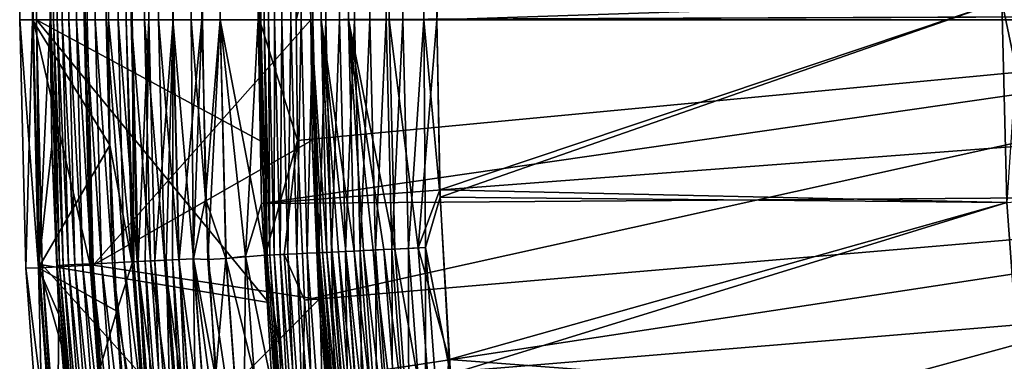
# Model space of a CAD drawing. Header units: metres. Extents: x -901 to 901, y -486 to 401.
# Tile 32 of 256: x -901 to -862, y -214 to -201. Entities that reach past the tile are written whole.
import ezdxf

# ---------------------------------------------------------------- set-up
doc = ezdxf.new("R2010")
doc.units = ezdxf.units.M

msp = doc.modelspace()

# ---------------------------------------------------------------- linework, layer by layer
at = {"layer": 'top'}
for points in [[(-899.858093, 200.736313, -107.314049), (-899.858093, -200.736313, -107.314049), (-899.977173, 200.736313, -98)], [(-899.858093, -200.736313, -107.314049), (-899.977173, -200.736313, -98), (-899.977173, 200.736313, -98)], [(-897.977112, -200.736313, -98), (-897.977112, 200.736313, -98), (-899.977173, 200.736313, -98)], [(-899.977173, 200.736313, -98), (-899.977173, -200.736313, -98), (-897.977112, -200.736313, -98)], [(-899.858093, 200.736313, -107.314049), (-891.028748, 200.736313, -613.146606), (-899.858093, -200.736313, -107.314049)], [(-891.028748, 200.736313, -613.146606), (-891.028748, -200.736313, -613.146606), (-899.858093, -200.736313, -107.314049)], [(-897.977112, 200.736313, -98), (-897.977112, -200.736313, -98), (-897.858398, 200.736313, -107.279144)], [(-897.977112, -200.736313, -98), (-897.858398, -200.736313, -107.279144), (-897.858398, 200.736313, -107.279144)], [(-897.858398, -200.736313, -107.279144), (-889.029053, -200.736313, -613.111694), (-897.858398, 200.736313, -107.279144)], [(-889.029053, -200.736313, -613.111694), (-889.029053, 200.736313, -613.111694), (-897.858398, 200.736313, -107.279144)], [(-891.028748, -200.736313, -613.146606), (-891.028748, 200.736313, -613.146606), (-891.001404, -200.736313, -613.654114)], [(-891.028748, 200.736313, -613.146606), (-890.874207, 200.736313, -614.48999), (-891.001404, -200.736313, -613.654114)], [(-890.874207, 200.736313, -614.48999), (-890.874756, -200.736313, -614.487427), (-891.001404, -200.736313, -613.654114)], [(-890.7005, -200.736313, -615.142822), (-890.874756, -200.736313, -614.487427), (-890.874207, 200.736313, -614.48999)], [(-890.463379, 200.736313, -615.778259), (-890.7005, -200.736313, -615.142822), (-890.874207, 200.736313, -614.48999)], [(-890.463379, 200.736313, -615.778259), (-890.46344, -200.736313, -615.778137), (-890.7005, -200.736313, -615.142822)], [(-890.166077, -200.736313, -616.386963), (-890.46344, -200.736313, -615.778137), (-890.463379, 200.736313, -615.778259)], [(-889.811707, 200.736313, -616.963074), (-890.166077, -200.736313, -616.386963), (-890.463379, 200.736313, -615.778259)], [(-889.811707, 200.736313, -616.963074), (-889.811279, -200.736313, -616.963623), (-890.166077, -200.736313, -616.386963)], [(-888.943604, 200.736313, -617.999878), (-889.402527, -200.736313, -617.50293), (-889.811707, 200.736313, -616.963074)], [(-889.402527, -200.736313, -617.50293), (-889.811279, -200.736313, -616.963623), (-889.811707, 200.736313, -616.963074)], [(-888.943604, 200.736313, -617.999878), (-888.943604, -200.736313, -617.999878), (-889.402527, -200.736313, -617.50293)], [(-888.625793, -200.736313, -614.98877), (-888.91925, 200.736313, -614.067932), (-889.029053, -200.736313, -613.111694)], [(-888.91925, 200.736313, -614.067932), (-888.997437, 200.736313, -613.591736), (-889.029053, -200.736313, -613.111694)], [(-889.029053, -200.736313, -613.111694), (-888.997437, 200.736313, -613.591736), (-889.029053, 200.736313, -613.111694)], [(-887.891846, 200.736313, -618.849731), (-888.438721, -200.736313, -618.450073), (-888.943604, 200.736313, -617.999878)], [(-888.438721, -200.736313, -618.450073), (-888.943604, -200.736313, -617.999878), (-888.943604, 200.736313, -617.999878)], [(-888.794922, 200.736313, -614.535522), (-888.91925, 200.736313, -614.067932), (-888.625793, -200.736313, -614.98877)], [(-888.625854, 200.736313, -614.988647), (-888.794922, 200.736313, -614.535522), (-888.625793, -200.736313, -614.98877)], [(-888.625793, -200.736313, -614.98877), (-888.413696, 200.736313, -615.422974), (-888.625854, 200.736313, -614.988647)], [(-887.541809, -200.736313, -616.573364), (-888.160706, 200.736313, -615.83429), (-888.625793, -200.736313, -614.98877)], [(-888.160706, 200.736313, -615.83429), (-888.413696, 200.736313, -615.422974), (-888.625793, -200.736313, -614.98877)], [(-887.891846, 200.736313, -618.849731), (-887.892395, -200.736313, -618.849365), (-888.438721, -200.736313, -618.450073)], [(-887.869141, 200.736313, -616.218933), (-888.160706, 200.736313, -615.83429), (-887.541809, -200.736313, -616.573364)], [(-887.309631, -200.736313, -619.19397), (-887.892395, -200.736313, -618.849365), (-887.891846, 200.736313, -618.849731)], [(-886.695801, 200.736313, -619.480652), (-887.309631, -200.736313, -619.19397), (-887.891846, 200.736313, -618.849731)], [(-887.541809, 200.736313, -616.573364), (-887.869141, 200.736313, -616.218933), (-887.541809, -200.736313, -616.573364)], [(-885.938538, -200.736313, -617.629578), (-886.791992, 200.736313, -617.17926), (-887.541809, -200.736313, -616.573364)], [(-886.791992, 200.736313, -617.17926), (-887.181702, 200.736313, -616.89447), (-887.541809, -200.736313, -616.573364)], [(-887.541809, -200.736313, -616.573364), (-887.181702, 200.736313, -616.89447), (-887.541809, 200.736313, -616.573364)], [(-886.695801, 200.736313, -619.480652), (-886.695679, -200.736313, -619.480713), (-887.309631, -200.736313, -619.19397)], [(-885.938538, -200.736313, -617.629578), (-886.376343, 200.736313, -617.42511), (-886.791992, 200.736313, -617.17926)], [(-885.400574, 200.736313, -619.868958), (-886.056335, -200.736313, -619.706604), (-886.695801, 200.736313, -619.480652)], [(-886.056335, -200.736313, -619.706604), (-886.695679, -200.736313, -619.480713), (-886.695801, 200.736313, -619.480652)], [(-885.938416, 200.736313, -617.629578), (-886.376343, 200.736313, -617.42511), (-885.938538, -200.736313, -617.629578)], [(-885.39801, -200.736313, -619.869446), (-886.056335, -200.736313, -619.706604), (-885.400574, 200.736313, -619.868958)], [(-885.012695, 200.736313, -617.90686), (-885.938538, -200.736313, -617.629578), (-884.054688, -200.736313, -618)], [(-885.012695, 200.736313, -617.90686), (-885.938416, 200.736313, -617.629578), (-885.938538, -200.736313, -617.629578)], [(-884.562622, -200.736313, -619.981506), (-885.400574, 200.736313, -619.868958), (-884.054688, 200.736313, -620)], [(-884.562622, -200.736313, -619.981506), (-885.39801, -200.736313, -619.869446), (-885.400574, 200.736313, -619.868958)], [(-884.054688, 200.736313, -618), (-885.012695, 200.736313, -617.90686), (-884.054688, -200.736313, -618)], [(-884.054688, -200.736313, -620), (-884.562622, -200.736313, -619.981506), (-884.054688, 200.736313, -620)], [(-861.763306, -200, -620), (-884.054688, -200.736313, -620), (-884.054688, 200.736313, -620)], [(-861.763306, 200, -618), (-884.054688, 200.736313, -618), (-884.054688, -200.736313, -618)], [(-861.763306, 200, -618), (-884.054688, -200.736313, -618), (-861.763306, -200, -618)], [(-883.921265, -207.72934, -620), (-884.054688, -200.736313, -620), (-861.763306, -200, -620)], [(-884.054688, -200.736313, -618), (-883.932007, -207.441833, -618), (-861.763306, -200, -618)], [(-861.763306, -200, -618), (-883.932007, -207.441833, -618), (-861.56842, -207.937347, -618)], [(-861.56842, -207.937347, -620), (-883.921265, -207.72934, -620), (-861.763306, -200, -620)], [(-861.56842, -207.937347, -620), (-861.763306, -200, -620), (-861.038391, -200, -620.135986)], [(-860.118591, -207.825912, -618.271973), (-860.313538, -200, -618.271973), (-861.763306, -200, -618)], [(-861.763306, -200, -618), (-861.56842, -207.937347, -618), (-860.118591, -207.825912, -618.271973)], [(-899.977173, -200.736313, -98), (-899.858093, -200.736313, -107.314049), (-899.737122, -210.51239, -98)], [(-899.977173, -200.736313, -98), (-897.739502, -210.41449, -98), (-897.977112, -200.736313, -98)], [(-899.977173, -200.736313, -98), (-899.737122, -210.51239, -98), (-897.739502, -210.41449, -98)], [(-899.858093, -200.736313, -107.314049), (-899.622803, -210.397491, -107.314049), (-899.737122, -210.51239, -98)], [(-891.028748, -200.736313, -613.146606), (-890.968384, -205.529175, -613.146606), (-899.858093, -200.736313, -107.314049)], [(-890.968384, -205.529175, -613.146606), (-890.701965, -211.883499, -613.146606), (-899.858093, -200.736313, -107.314049)], [(-899.858093, -200.736313, -107.314049), (-890.701965, -211.883499, -613.146606), (-899.622803, -210.397491, -107.314049)], [(-897.858398, -200.736313, -107.279144), (-897.977112, -200.736313, -98), (-897.620911, -210.40863, -107.279144)], [(-897.977112, -200.736313, -98), (-897.739502, -210.41449, -98), (-897.620911, -210.40863, -107.279144)], [(-897.858398, -200.736313, -107.279144), (-897.620911, -210.40863, -107.279144), (-889.029053, -200.736313, -613.111694)], [(-897.620911, -210.40863, -107.279144), (-888.969299, -205.479065, -613.111694), (-889.029053, -200.736313, -613.111694)], [(-890.968384, -205.529175, -613.146606), (-891.028748, -200.736313, -613.146606), (-891.001404, -200.736313, -613.654114)], [(-890.752625, -210.023514, -613.819397), (-890.968384, -205.529175, -613.146606), (-891.001404, -200.736313, -613.654114)], [(-891.001404, -200.736313, -613.654114), (-890.874756, -200.736313, -614.487427), (-890.752625, -210.023514, -613.819397)], [(-890.874756, -200.736313, -614.487427), (-890.6427, -210.018143, -614.487244), (-890.752625, -210.023514, -613.819397)], [(-890.874756, -200.736313, -614.487427), (-890.7005, -200.736313, -615.142822), (-890.6427, -210.018143, -614.487244)], [(-890.468933, -210.009644, -615.142639), (-890.7005, -200.736313, -615.142822), (-890.46344, -200.736313, -615.778137)], [(-890.7005, -200.736313, -615.142822), (-890.468933, -210.009644, -615.142639), (-890.6427, -210.018143, -614.487244)], [(-890.232666, -209.998093, -615.778259), (-890.468933, -210.009644, -615.142639), (-890.46344, -200.736313, -615.778137)], [(-890.232666, -209.998093, -615.778259), (-890.46344, -200.736313, -615.778137), (-890.166077, -200.736313, -616.386963)], [(-889.935669, -209.983582, -616.387024), (-890.232666, -209.998093, -615.778259), (-890.166077, -200.736313, -616.386963)], [(-890.166077, -200.736313, -616.386963), (-889.811279, -200.736313, -616.963623), (-889.935669, -209.983582, -616.387024)], [(-889.811279, -200.736313, -616.963623), (-889.581238, -209.966263, -616.963562), (-889.935669, -209.983582, -616.387024)], [(-889.811279, -200.736313, -616.963623), (-889.402527, -200.736313, -617.50293), (-889.581238, -209.966263, -616.963562)], [(-889.402527, -200.736313, -617.50293), (-889.173035, -209.946304, -617.502808), (-889.581238, -209.966263, -616.963562)], [(-889.173035, -209.946304, -617.502808), (-889.402527, -200.736313, -617.50293), (-888.943604, -200.736313, -617.999878)], [(-888.714783, -209.923904, -617.999878), (-889.173035, -209.946304, -617.502808), (-888.943604, -200.736313, -617.999878)], [(-888.689758, -209.922684, -614.067932), (-888.565857, -209.916626, -614.5354), (-889.029053, -200.736313, -613.111694)], [(-888.565857, -209.916626, -614.5354), (-888.397339, -209.908386, -614.98877), (-889.029053, -200.736313, -613.111694)], [(-889.029053, -200.736313, -613.111694), (-888.397339, -209.908386, -614.98877), (-888.625793, -200.736313, -614.98877)], [(-888.689758, -209.922684, -614.067932), (-889.029053, -200.736313, -613.111694), (-888.768188, -209.926514, -613.591614)], [(-889.029053, -200.736313, -613.111694), (-888.969299, -205.479065, -613.111694), (-888.768188, -209.926514, -613.591614)], [(-888.714783, -209.923904, -617.999878), (-888.943604, -200.736313, -617.999878), (-888.438721, -200.736313, -618.450073)], [(-888.210388, -209.899261, -618.449951), (-888.714783, -209.923904, -617.999878), (-888.438721, -200.736313, -618.450073)], [(-887.932678, -209.885681, -615.834167), (-887.641541, -209.871445, -616.218872), (-888.625793, -200.736313, -614.98877)], [(-887.641541, -209.871445, -616.218872), (-887.314697, -209.855469, -616.573364), (-888.625793, -200.736313, -614.98877)], [(-888.625793, -200.736313, -614.98877), (-887.314697, -209.855469, -616.573364), (-887.541809, -200.736313, -616.573364)], [(-888.397339, -209.908386, -614.98877), (-888.185486, -209.898041, -615.422974), (-888.625793, -200.736313, -614.98877)], [(-888.625793, -200.736313, -614.98877), (-888.185486, -209.898041, -615.422974), (-887.932678, -209.885681, -615.834167)], [(-888.438721, -200.736313, -618.450073), (-887.892395, -200.736313, -618.849365), (-888.210388, -209.899261, -618.449951)], [(-887.892395, -200.736313, -618.849365), (-887.664734, -209.872589, -618.849182), (-888.210388, -209.899261, -618.449951)], [(-887.892395, -200.736313, -618.849365), (-887.309631, -200.736313, -619.19397), (-887.664734, -209.872589, -618.849182)], [(-887.309631, -200.736313, -619.19397), (-887.082825, -209.844147, -619.19397), (-887.664734, -209.872589, -618.849182)], [(-885.938538, -200.736313, -617.629578), (-887.541809, -200.736313, -616.573364), (-885.713318, -209.777206, -617.629578)], [(-887.541809, -200.736313, -616.573364), (-886.150635, -209.798584, -617.425049), (-885.713318, -209.777206, -617.629578)], [(-887.314697, -209.855469, -616.573364), (-886.954895, -209.837891, -616.894409), (-887.541809, -200.736313, -616.573364)], [(-887.541809, -200.736313, -616.573364), (-886.954895, -209.837891, -616.894409), (-886.565735, -209.818863, -617.179138)], [(-886.150635, -209.798584, -617.425049), (-887.541809, -200.736313, -616.573364), (-886.565735, -209.818863, -617.179138)], [(-887.082825, -209.844147, -619.19397), (-887.309631, -200.736313, -619.19397), (-886.695679, -200.736313, -619.480713)], [(-886.469727, -209.814178, -619.480652), (-887.082825, -209.844147, -619.19397), (-886.695679, -200.736313, -619.480713)], [(-886.469727, -209.814178, -619.480652), (-886.695679, -200.736313, -619.480713), (-886.056335, -200.736313, -619.706604)], [(-885.830872, -209.782959, -619.706055), (-886.469727, -209.814178, -619.480652), (-886.056335, -200.736313, -619.706604)], [(-886.056335, -200.736313, -619.706604), (-885.39801, -200.736313, -619.869446), (-885.830872, -209.782959, -619.706055)], [(-884.054688, -200.736313, -618), (-885.938538, -200.736313, -617.629578), (-884.788635, -209.73201, -617.90625)], [(-885.938538, -200.736313, -617.629578), (-885.713318, -209.777206, -617.629578), (-884.788635, -209.73201, -617.90625)], [(-885.39801, -200.736313, -619.869446), (-885.173279, -209.750809, -619.86853), (-885.830872, -209.782959, -619.706055)], [(-885.39801, -200.736313, -619.869446), (-884.562622, -200.736313, -619.981506), (-885.173279, -209.750809, -619.86853)], [(-884.562622, -200.736313, -619.981506), (-884.504456, -209.718124, -619.966919), (-885.173279, -209.750809, -619.86853)], [(-884.788635, -209.73201, -617.90625), (-883.932007, -207.441833, -618), (-884.054688, -200.736313, -618)], [(-884.054688, -200.736313, -620), (-883.921265, -207.72934, -620), (-884.562622, -200.736313, -619.981506)], [(-883.921265, -207.72934, -620), (-884.504456, -209.718124, -619.966919), (-884.562622, -200.736313, -619.981506)], [(-888.969299, -205.479065, -613.111694), (-897.620911, -210.40863, -107.279144), (-888.705688, -211.766937, -613.111694)], [(-888.768188, -209.926514, -613.591614), (-888.969299, -205.479065, -613.111694), (-888.705688, -211.766937, -613.111694)], [(-890.701965, -211.883499, -613.146606), (-890.968384, -205.529175, -613.146606), (-890.752625, -210.023514, -613.819397)], [(-883.564148, -214.138367, -618), (-883.932007, -207.441833, -618), (-884.788635, -209.73201, -617.90625)], [(-883.932007, -207.441833, -618), (-883.564148, -214.138367, -618), (-861.56842, -207.937347, -618)], [(-883.921265, -207.72934, -620), (-883.521179, -214.712189, -620), (-884.504456, -209.718124, -619.966919)], [(-883.521179, -214.712189, -620), (-883.921265, -207.72934, -620), (-861.56842, -207.937347, -620)], [(-861.56842, -207.937347, -618), (-883.564148, -214.138367, -618), (-860.984375, -215.855576, -618)], [(-860.984375, -215.855576, -620), (-883.521179, -214.712189, -620), (-861.56842, -207.937347, -620)], [(-885.794189, -218.891205, -619.480652), (-886.469727, -209.814178, -619.480652), (-885.830872, -209.782959, -619.706055)], [(-885.713318, -209.777206, -617.629578), (-886.150635, -209.798584, -617.425049), (-885.040588, -218.817276, -617.629578)], [(-885.830872, -209.782959, -619.706055), (-885.173279, -209.750809, -619.86853), (-885.157715, -218.828766, -619.706055)], [(-885.157715, -218.828766, -619.706055), (-885.794189, -218.891205, -619.480652), (-885.830872, -209.782959, -619.706055)], [(-884.788635, -209.73201, -617.90625), (-885.713318, -209.777206, -617.629578), (-884.119263, -218.726898, -617.90625)], [(-885.713318, -209.777206, -617.629578), (-885.040588, -218.817276, -617.629578), (-884.119263, -218.726898, -617.90625)], [(-885.173279, -209.750809, -619.86853), (-884.504456, -209.718124, -619.966919), (-884.502502, -218.764496, -619.86853)], [(-885.173279, -209.750809, -619.86853), (-884.502502, -218.764496, -619.86853), (-885.157715, -218.828766, -619.706055)], [(-884.119263, -218.726898, -617.90625), (-883.564148, -214.138367, -618), (-884.788635, -209.73201, -617.90625)], [(-884.504456, -209.718124, -619.966919), (-883.836121, -218.699112, -619.966919), (-884.502502, -218.764496, -619.86853)], [(-883.521179, -214.712189, -620), (-883.836121, -218.699112, -619.966919), (-884.504456, -209.718124, -619.966919)], [(-890.752625, -210.023514, -613.819397), (-890.6427, -210.018143, -614.487244), (-890.061584, -219.30986, -613.819397)], [(-890.061584, -219.30986, -613.819397), (-890.701965, -211.883499, -613.146606), (-890.752625, -210.023514, -613.819397)], [(-890.6427, -210.018143, -614.487244), (-890.468933, -210.009644, -615.142639), (-889.952026, -219.299103, -614.487244)], [(-890.6427, -210.018143, -614.487244), (-889.952026, -219.299103, -614.487244), (-890.061584, -219.30986, -613.819397)], [(-889.778931, -219.28212, -615.142639), (-890.468933, -210.009644, -615.142639), (-890.232666, -209.998093, -615.778259)], [(-890.468933, -210.009644, -615.142639), (-889.778931, -219.28212, -615.142639), (-889.952026, -219.299103, -614.487244)], [(-889.543518, -219.259033, -615.778259), (-890.232666, -209.998093, -615.778259), (-889.935669, -209.983582, -616.387024)], [(-889.543518, -219.259033, -615.778259), (-889.778931, -219.28212, -615.142639), (-890.232666, -209.998093, -615.778259)], [(-889.935669, -209.983582, -616.387024), (-889.581238, -209.966263, -616.963562), (-889.24762, -219.229996, -616.387024)], [(-889.24762, -219.229996, -616.387024), (-889.543518, -219.259033, -615.778259), (-889.935669, -209.983582, -616.387024)], [(-889.581238, -209.966263, -616.963562), (-889.173035, -209.946304, -617.502808), (-888.894409, -219.195358, -616.963562)], [(-889.581238, -209.966263, -616.963562), (-888.894409, -219.195358, -616.963562), (-889.24762, -219.229996, -616.387024)], [(-888.487732, -219.155457, -617.502808), (-889.173035, -209.946304, -617.502808), (-888.714783, -209.923904, -617.999878)], [(-889.173035, -209.946304, -617.502808), (-888.487732, -219.155457, -617.502808), (-888.894409, -219.195358, -616.963562)], [(-888.689758, -209.922684, -614.067932), (-888.768188, -209.926514, -613.591614), (-888.006226, -219.108215, -614.067932)], [(-888.768188, -209.926514, -613.591614), (-888.705688, -211.766937, -613.111694), (-888.084351, -219.115875, -613.591614)], [(-888.768188, -209.926514, -613.591614), (-888.084351, -219.115875, -613.591614), (-888.006226, -219.108215, -614.067932)], [(-888.031128, -219.110657, -617.999878), (-888.714783, -209.923904, -617.999878), (-888.210388, -209.899261, -618.449951)], [(-888.031128, -219.110657, -617.999878), (-888.487732, -219.155457, -617.502808), (-888.714783, -209.923904, -617.999878)], [(-887.882751, -219.0961, -614.5354), (-888.565857, -209.916626, -614.5354), (-888.689758, -209.922684, -614.067932)], [(-888.006226, -219.108215, -614.067932), (-887.882751, -219.0961, -614.5354), (-888.689758, -209.922684, -614.067932)], [(-888.397339, -209.908386, -614.98877), (-888.565857, -209.916626, -614.5354), (-887.714844, -219.079636, -614.98877)], [(-888.565857, -209.916626, -614.5354), (-887.882751, -219.0961, -614.5354), (-887.714844, -219.079636, -614.98877)], [(-887.503784, -219.058929, -615.422974), (-888.185486, -209.898041, -615.422974), (-888.397339, -209.908386, -614.98877)], [(-887.714844, -219.079636, -614.98877), (-887.503784, -219.058929, -615.422974), (-888.397339, -209.908386, -614.98877)], [(-888.210388, -209.899261, -618.449951), (-887.664734, -209.872589, -618.849182), (-887.528564, -219.061356, -618.449951)], [(-887.528564, -219.061356, -618.449951), (-888.031128, -219.110657, -617.999878), (-888.210388, -209.899261, -618.449951)], [(-888.185486, -209.898041, -615.422974), (-887.251892, -219.03421, -615.834167), (-887.932678, -209.885681, -615.834167)], [(-887.503784, -219.058929, -615.422974), (-887.251892, -219.03421, -615.834167), (-888.185486, -209.898041, -615.422974)], [(-886.961792, -219.005753, -616.218872), (-887.641541, -209.871445, -616.218872), (-887.932678, -209.885681, -615.834167)], [(-887.251892, -219.03421, -615.834167), (-886.961792, -219.005753, -616.218872), (-887.932678, -209.885681, -615.834167)], [(-887.664734, -209.872589, -618.849182), (-887.082825, -209.844147, -619.19397), (-886.984924, -219.008026, -618.849182)], [(-887.664734, -209.872589, -618.849182), (-886.984924, -219.008026, -618.849182), (-887.528564, -219.061356, -618.449951)], [(-887.314697, -209.855469, -616.573364), (-887.641541, -209.871445, -616.218872), (-886.636108, -218.973801, -616.573364)], [(-887.641541, -209.871445, -616.218872), (-886.961792, -219.005753, -616.218872), (-886.636108, -218.973801, -616.573364)], [(-886.277649, -218.938644, -616.894409), (-886.954895, -209.837891, -616.894409), (-887.314697, -209.855469, -616.573364)], [(-887.314697, -209.855469, -616.573364), (-886.636108, -218.973801, -616.573364), (-886.277649, -218.938644, -616.894409)], [(-886.40509, -218.951141, -619.19397), (-887.082825, -209.844147, -619.19397), (-886.469727, -209.814178, -619.480652)], [(-887.082825, -209.844147, -619.19397), (-886.40509, -218.951141, -619.19397), (-886.984924, -219.008026, -618.849182)], [(-886.954895, -209.837891, -616.894409), (-885.889893, -218.900589, -617.179138), (-886.565735, -209.818863, -617.179138)], [(-885.889893, -218.900589, -617.179138), (-886.954895, -209.837891, -616.894409), (-886.277649, -218.938644, -616.894409)], [(-885.476318, -218.860031, -617.425049), (-886.150635, -209.798584, -617.425049), (-886.565735, -209.818863, -617.179138)], [(-886.565735, -209.818863, -617.179138), (-885.889893, -218.900589, -617.179138), (-885.476318, -218.860031, -617.425049)], [(-885.794189, -218.891205, -619.480652), (-886.40509, -218.951141, -619.19397), (-886.469727, -209.814178, -619.480652)], [(-886.150635, -209.798584, -617.425049), (-885.476318, -218.860031, -617.425049), (-885.040588, -218.817276, -617.629578)], [(-899.737122, -210.51239, -98), (-899.622803, -210.397491, -107.314049), (-899.0177, -220.265411, -98)], [(-899.737122, -210.51239, -98), (-897.027344, -220.06929, -98), (-897.739502, -210.41449, -98)], [(-899.737122, -210.51239, -98), (-899.0177, -220.265411, -98), (-897.027344, -220.06929, -98)], [(-899.622803, -210.397491, -107.314049), (-898.914429, -220.04718, -107.314049), (-899.0177, -220.265411, -98)], [(-890.701965, -211.883499, -613.146606), (-889.92688, -221.185043, -613.146606), (-899.622803, -210.397491, -107.314049)], [(-899.622803, -210.397491, -107.314049), (-889.92688, -221.185043, -613.146606), (-898.914429, -220.04718, -107.314049)], [(-897.620911, -210.40863, -107.279144), (-897.739502, -210.41449, -98), (-896.90918, -220.057663, -107.279144)], [(-897.739502, -210.41449, -98), (-897.027344, -220.06929, -98), (-896.90918, -220.057663, -107.279144)], [(-897.620911, -210.40863, -107.279144), (-896.90918, -220.057663, -107.279144), (-888.705688, -211.766937, -613.111694)], [(-888.705688, -211.766937, -613.111694), (-896.90918, -220.057663, -107.279144), (-887.938782, -220.969879, -613.111694)], [(-889.92688, -221.185043, -613.146606), (-890.701965, -211.883499, -613.146606), (-890.061584, -219.30986, -613.819397)], [(-888.705688, -211.766937, -613.111694), (-887.938782, -220.969879, -613.111694), (-888.084351, -219.115875, -613.591614)], [(-884.119263, -218.726898, -617.90625), (-882.951538, -220.816956, -618), (-883.564148, -214.138367, -618)], [(-883.564148, -214.138367, -618), (-882.951538, -220.816956, -618), (-860.984375, -215.855576, -618)]]:
    msp.add_3dface(points, dxfattribs=at)
at = {"layer": 'top0'}
for points in [[(-897.014709, -200.734329, -87), (-900.014832, -200.734329, -87), (-897.014709, -0.734328, -87)], [(-900.014832, -200.734329, -87), (-900.014832, -0.734328, -87), (-897.014709, -0.734328, -87)], [(-899.307495, -200.734329, -5.947641), (-899.307495, -0.734328, -5.947641), (-900.014832, -200.734329, -87)], [(-899.307495, -0.734328, -5.947641), (-900.014832, -0.734328, -87), (-900.014832, -200.734329, -87)], [(-899.000977, -0.734328, -4.106106), (-899.307495, -0.734328, -5.947641), (-899.183777, -200.734329, -4.78678)], [(-899.183777, -200.734329, -4.78678), (-899.307495, -0.734328, -5.947641), (-899.286926, -200.734329, -5.501097)], [(-899.307495, -0.734328, -5.947641), (-899.307495, -200.734329, -5.947641), (-899.286926, -200.734329, -5.501097)], [(-899.03717, -200.734329, -4.218722), (-899.000977, -0.734328, -4.106106), (-899.183777, -200.734329, -4.78678)], [(-899.000977, -0.734328, -4.106106), (-899.03717, -200.734329, -4.218722), (-898.835876, -200.734329, -3.667798)], [(-898.14325, -0.734328, -2.447921), (-899.000977, -0.734328, -4.106106), (-898.58197, -200.734329, -3.139509)], [(-898.58197, -200.734329, -3.139509), (-899.000977, -0.734328, -4.106106), (-898.835876, -200.734329, -3.667798)], [(-898.277954, -200.734329, -2.638935), (-898.14325, -0.734328, -2.447921), (-898.58197, -200.734329, -3.139509)], [(-898.14325, -0.734328, -2.447921), (-898.277954, -200.734329, -2.638935), (-897.926758, -200.734329, -2.170612)], [(-896.817444, -0.734328, -1.133617), (-898.14325, -0.734328, -2.447921), (-897.531799, -200.734329, -1.738888)], [(-897.531799, -200.734329, -1.738888), (-898.14325, -0.734328, -2.447921), (-897.926758, -200.734329, -2.170612)], [(-897.096619, -200.734329, -1.347691), (-896.817444, -0.734328, -1.133617), (-897.531799, -200.734329, -1.738888)], [(-897.096619, -200.734329, -1.347691), (-896.625244, -200.734329, -1.000623), (-896.817444, -0.734328, -1.133617)], [(-896.307434, -0.734328, -5.959025), (-896.307434, -200.734329, -5.959025), (-897.014709, -0.734328, -87)], [(-896.307434, -200.734329, -5.959025), (-897.014709, -200.734329, -87), (-897.014709, -0.734328, -87)], [(-896.625244, -200.734329, -1.000623), (-896.12207, -200.734329, -0.701), (-896.817444, -0.734328, -1.133617)], [(-896.817444, -0.734328, -1.133617), (-896.12207, -200.734329, -0.701), (-895.151855, -0.734328, -0.290434)], [(-896.072815, -200.734329, -4.82471), (-896.307434, -0.734328, -5.959025), (-895.898926, -0.734328, -4.477523)], [(-896.072815, -200.734329, -4.82471), (-896.307434, -200.734329, -5.959025), (-896.307434, -0.734328, -5.959025)], [(-896.12207, -200.734329, -0.701), (-895.591553, -200.734329, -0.451673), (-895.151855, -0.734328, -0.290434)], [(-895.424011, -200.734329, -3.865118), (-896.072815, -200.734329, -4.82471), (-895.898926, -0.734328, -4.477523)], [(-895.424011, -200.734329, -3.865118), (-895.898926, -0.734328, -4.477523), (-894.807495, -0.734328, -3.395593)], [(-895.151855, -0.734328, -0.290434), (-895.591553, -200.734329, -0.451673), (-895.03894, -200.734329, -0.255184)], [(-894.458801, -200.734329, -3.22474), (-895.424011, -200.734329, -3.865118), (-894.807495, -0.734328, -3.395593)], [(-893.307678, -0.734328), (-895.151855, -0.734328, -0.290434), (-894.469604, -200.734329, -0.113575)], [(-895.151855, -0.734328, -0.290434), (-895.03894, -200.734329, -0.255184), (-894.469604, -200.734329, -0.113575)], [(-894.458801, -200.734329, -3.22474), (-894.807495, -0.734328, -3.395593), (-893.32251, -0.734328, -3)], [(-893.307678, -0.734328), (-894.469604, -200.734329, -0.113575), (-893.754395, -200.734329, -0.016652)], [(-893.32251, -200.734329, -3), (-894.458801, -200.734329, -3.22474), (-893.32251, -0.734328, -3)], [(-893.307678, -200.734329), (-893.307678, -0.734328), (-893.754395, -200.734329, -0.016652)], [(-893.32251, -200.734329, -3), (-892.603882, -0.734328, -3), (-892.603882, -200.734329, -3)], [(-893.32251, -200.734329, -3), (-893.32251, -0.734328, -3), (-892.603882, -0.734328, -3)], [(-892.603882, -0.734328), (-893.307678, -0.734328), (-892.603882, -200.734329)], [(-893.307678, -0.734328), (-893.307678, -200.734329), (-892.603882, -200.734329)], [(-891.111328, -200.734329, -3.399924), (-892.603882, -200.734329, -3), (-891.582947, -0.734328, -3.180022)], [(-891.582947, -0.734328, -3.180022), (-892.603882, -200.734329, -3), (-892.08551, -0.734328, -3.04535)], [(-892.603882, -200.734329, -3), (-892.603882, -0.734328, -3), (-892.08551, -0.734328, -3.04535)], [(-892.603882, -0.734328), (-892.603882, -200.734329), (-891.563354, -0.734328, -0.091617)], [(-892.603882, -200.734329), (-891.05304, -200.734329, -0.204963), (-891.563354, -0.734328, -0.091617)], [(-891.111328, -0.734328, -3.399924), (-891.111328, -200.734329, -3.399924), (-891.582947, -0.734328, -3.180022)], [(-891.563354, -0.734328, -0.091617), (-891.05304, -200.734329, -0.204963), (-890.554504, -0.734328, -0.3623)], [(-891.111328, -200.734329, -3.399924), (-891.111328, -0.734328, -3.399924), (-840.806519, -200.543762, -32.443417)], [(-891.05304, -200.734329, -0.204963), (-889.607849, -200.734329, -0.803848), (-890.554504, -0.734328, -0.3623)], [(-890.554504, -0.734328, -0.3623), (-889.607849, -200.734329, -0.803848), (-889.607849, -0.734328, -0.803848)], [(-839.306519, -200.543762, -29.845343), (-839.306519, -0.734328, -29.845343), (-889.607849, -200.734329, -0.803848)], [(-889.607849, -200.734329, -0.803848), (-839.306519, -0.734328, -29.845343), (-889.607849, -0.734328, -0.803848)], [(-899.77478, -210.512558, -87), (-900.014832, -200.734329, -87), (-896.952454, -205.677261, -87)], [(-900.014832, -200.734329, -87), (-897.014709, -200.734329, -87), (-896.952454, -205.677261, -87)], [(-899.307495, -200.734329, -5.947641), (-900.014832, -200.734329, -87), (-899.77478, -210.512558, -87)], [(-899.244507, -205.734711, -5.947641), (-899.307495, -200.734329, -5.947641), (-899.77478, -210.512558, -87)], [(-899.307495, -200.734329, -5.947641), (-899.244507, -205.734711, -5.947641), (-899.286926, -200.734329, -5.501097)], [(-899.183777, -200.734329, -4.78678), (-899.286926, -200.734329, -5.501097), (-898.941711, -210.42186, -4.786941)], [(-899.286926, -200.734329, -5.501097), (-899.032227, -210.426285, -5.365363), (-898.941711, -210.42186, -4.786941)], [(-899.244507, -205.734711, -5.947641), (-899.032227, -210.426285, -5.365363), (-899.286926, -200.734329, -5.501097)], [(-899.03717, -200.734329, -4.218722), (-899.183777, -200.734329, -4.78678), (-898.795593, -210.414719, -4.218875)], [(-899.183777, -200.734329, -4.78678), (-898.941711, -210.42186, -4.786941), (-898.795593, -210.414719, -4.218875)], [(-898.835876, -200.734329, -3.667798), (-899.03717, -200.734329, -4.218722), (-898.594971, -210.404922, -3.667668)], [(-899.03717, -200.734329, -4.218722), (-898.795593, -210.414719, -4.218875), (-898.594971, -210.404922, -3.667668)], [(-898.58197, -200.734329, -3.139509), (-898.835876, -200.734329, -3.667798), (-898.34137, -210.392517, -3.139467)], [(-898.835876, -200.734329, -3.667798), (-898.594971, -210.404922, -3.667668), (-898.34137, -210.392517, -3.139467)], [(-898.277954, -200.734329, -2.638935), (-898.58197, -200.734329, -3.139509), (-898.037598, -210.37767, -2.639013)], [(-898.58197, -200.734329, -3.139509), (-898.34137, -210.392517, -3.139467), (-898.037598, -210.37767, -2.639013)], [(-897.926758, -200.734329, -2.170612), (-898.277954, -200.734329, -2.638935), (-897.68689, -210.360535, -2.170691)], [(-898.277954, -200.734329, -2.638935), (-898.037598, -210.37767, -2.639013), (-897.68689, -210.360535, -2.170691)], [(-897.531799, -200.734329, -1.738888), (-897.926758, -200.734329, -2.170612), (-897.292542, -210.341263, -1.738888)], [(-897.926758, -200.734329, -2.170612), (-897.68689, -210.360535, -2.170691), (-897.292542, -210.341263, -1.738888)], [(-897.096619, -200.734329, -1.347691), (-897.531799, -200.734329, -1.738888), (-896.857788, -210.320007, -1.34779)], [(-897.531799, -200.734329, -1.738888), (-897.292542, -210.341263, -1.738888), (-896.857788, -210.320007, -1.34779)], [(-896.625244, -200.734329, -1.000623), (-897.096619, -200.734329, -1.347691), (-896.387024, -210.296997, -1.000777)], [(-897.096619, -200.734329, -1.347691), (-896.857788, -210.320007, -1.34779), (-896.387024, -210.296997, -1.000777)], [(-896.307434, -200.734329, -5.959025), (-896.071899, -210.330643, -5.959025), (-897.014709, -200.734329, -87)], [(-896.071899, -210.330643, -5.959025), (-896.952454, -205.677261, -87), (-897.014709, -200.734329, -87)], [(-896.12207, -200.734329, -0.701), (-896.625244, -200.734329, -1.000623), (-895.884521, -210.272446, -0.70103)], [(-896.625244, -200.734329, -1.000623), (-896.387024, -210.296997, -1.000777), (-895.884521, -210.272446, -0.70103)], [(-896.071899, -210.330643, -5.959025), (-896.307434, -200.734329, -5.959025), (-896.007813, -210.278473, -5.381563)], [(-896.007813, -210.278473, -5.381563), (-896.307434, -200.734329, -5.959025), (-896.072815, -200.734329, -4.82471)], [(-895.591553, -200.734329, -0.451673), (-896.12207, -200.734329, -0.701), (-895.354797, -210.246552, -0.451727)], [(-896.12207, -200.734329, -0.701), (-895.884521, -210.272446, -0.70103), (-895.354797, -210.246552, -0.451727)], [(-896.007813, -210.278473, -5.381563), (-896.072815, -200.734329, -4.82471), (-895.835327, -210.270035, -4.82471)], [(-895.835327, -210.270035, -4.82471), (-896.072815, -200.734329, -4.82471), (-895.424011, -200.734329, -3.865118)], [(-895.835327, -210.270035, -4.82471), (-895.424011, -200.734329, -3.865118), (-895.557983, -210.256485, -4.312942)], [(-895.03894, -200.734329, -0.255184), (-895.591553, -200.734329, -0.451673), (-894.80249, -210.219559, -0.255695)], [(-895.591553, -200.734329, -0.451673), (-895.354797, -210.246552, -0.451727), (-894.80249, -210.219559, -0.255695)], [(-895.557983, -210.256485, -4.312942), (-895.424011, -200.734329, -3.865118), (-895.187317, -210.238358, -3.865118)], [(-895.187317, -210.238358, -3.865118), (-895.424011, -200.734329, -3.865118), (-894.458801, -200.734329, -3.22474)], [(-895.187317, -210.238358, -3.865118), (-894.458801, -200.734329, -3.22474), (-894.736816, -210.216339, -3.497899)], [(-894.469604, -200.734329, -0.113575), (-895.03894, -200.734329, -0.255184), (-894.233887, -210.191772, -0.114353)], [(-895.03894, -200.734329, -0.255184), (-894.80249, -210.219559, -0.255695), (-894.233887, -210.191772, -0.114353)], [(-894.458801, -200.734329, -3.22474), (-894.486816, -210.204132, -3.348771), (-894.736816, -210.216339, -3.497899)], [(-894.223267, -210.191254, -3.22474), (-894.486816, -210.204132, -3.348771), (-894.458801, -200.734329, -3.22474)], [(-893.754395, -200.734329, -0.016652), (-894.469604, -200.734329, -0.113575), (-893.655396, -210.163498, -0.028766)], [(-894.469604, -200.734329, -0.113575), (-894.233887, -210.191772, -0.114353), (-893.655396, -210.163498, -0.028766)], [(-893.32251, -200.734329, -3), (-894.223267, -210.191254, -3.22474), (-894.458801, -200.734329, -3.22474)], [(-893.665588, -210.163986, -3.056892), (-894.223267, -210.191254, -3.22474), (-893.32251, -200.734329, -3)], [(-893.655396, -210.163498, -0.028766), (-893.178833, -207.778366), (-893.754395, -200.734329, -0.016652)], [(-893.178833, -207.778366), (-893.307678, -200.734329), (-893.754395, -200.734329, -0.016652)], [(-893.090515, -210.184189, -3), (-893.665588, -210.163986, -3.056892), (-893.32251, -200.734329, -3)], [(-893.090515, -210.184189, -3), (-893.32251, -200.734329, -3), (-892.603882, -200.734329, -3)], [(-892.603882, -200.734329), (-893.307678, -200.734329), (-893.178833, -207.778366)], [(-892.603882, -200.734329), (-893.178833, -207.778366), (-892.37677, -210.149124)], [(-892.603882, -200.734329, -3), (-892.372742, -210.148926, -3), (-893.090515, -210.184189, -3)], [(-891.598938, -210.062973, -3.101714), (-892.372742, -210.148926, -3), (-892.603882, -200.734329, -3)], [(-892.603882, -200.734329, -3), (-891.111328, -200.734329, -3.399924), (-891.598938, -210.062973, -3.101714)], [(-891.05304, -200.734329, -0.204963), (-892.603882, -200.734329), (-890.823547, -210.025085, -0.204445)], [(-892.603882, -200.734329), (-892.37677, -210.149124), (-890.823547, -210.025085, -0.204445)], [(-891.111328, -200.734329, -3.399924), (-890.973389, -207.980759, -3.399924), (-891.598938, -210.062973, -3.101714)], [(-840.806335, -200.734329, -32.443527), (-891.111328, -200.734329, -3.399924), (-840.806519, -200.543762, -32.443417)], [(-891.111328, -200.734329, -3.399924), (-840.806335, -200.734329, -32.443527), (-890.973389, -207.980759, -3.399924)], [(-889.607849, -200.734329, -0.803848), (-891.05304, -200.734329, -0.204963), (-889.547974, -205.491623, -0.803848)], [(-891.05304, -200.734329, -0.204963), (-890.823547, -210.025085, -0.204445), (-889.547974, -205.491623, -0.803848)], [(-840.806335, -200.734329, -32.443527), (-840.757385, -204.174149, -32.447369), (-890.973389, -207.980759, -3.399924)], [(-839.306335, -200.734329, -29.845451), (-839.306519, -200.543762, -29.845343), (-889.607849, -200.734329, -0.803848)], [(-839.306335, -200.734329, -29.845451), (-889.607849, -200.734329, -0.803848), (-889.547974, -205.491623, -0.803848)], [(-889.283508, -211.798798, -0.803848), (-839.306335, -200.734329, -29.845451), (-889.547974, -205.491623, -0.803848)], [(-839.127136, -207.507172, -29.852839), (-839.306335, -200.734329, -29.845451), (-889.283508, -211.798798, -0.803848)], [(-890.973389, -207.980759, -3.399924), (-840.757385, -204.174149, -32.447369), (-840.62439, -207.611755, -32.450905)], [(-890.823547, -210.025085, -0.204445), (-890.081299, -209.9888, -0.456723), (-889.547974, -205.491623, -0.803848)], [(-890.081299, -209.9888, -0.456723), (-889.283508, -211.798798, -0.803848), (-889.547974, -205.491623, -0.803848)], [(-899.77478, -210.512558, -87), (-896.952454, -205.677261, -87), (-896.677734, -212.23053, -87)], [(-899.244507, -205.734711, -5.947641), (-899.77478, -210.512558, -87), (-898.966614, -212.364182, -5.947641)], [(-899.244507, -205.734711, -5.947641), (-898.966614, -212.364182, -5.947641), (-899.032227, -210.426285, -5.365363)], [(-896.952454, -205.677261, -87), (-896.071899, -210.330643, -5.959025), (-896.677734, -212.23053, -87)], [(-892.792358, -214.812988), (-893.178833, -207.778366), (-893.655396, -210.163498, -0.028766)], [(-893.178833, -207.778366), (-892.792358, -214.812988), (-892.37677, -210.149124)], [(-890.973389, -207.980759, -3.399924), (-840.62439, -207.611755, -32.450905), (-890.559692, -215.21669, -3.399924)], [(-840.62439, -207.611755, -32.450905), (-840.407593, -211.04512, -32.454144), (-890.559692, -215.21669, -3.399924)], [(-888.514221, -221.03038, -0.803848), (-839.127136, -207.507172, -29.852839), (-889.283508, -211.798798, -0.803848)], [(-838.615112, -214.274445, -29.859097), (-839.127136, -207.507172, -29.852839), (-888.514221, -221.03038, -0.803848)], [(-891.598938, -210.062973, -3.101714), (-890.973389, -207.980759, -3.399924), (-890.559692, -215.21669, -3.399924)], [(-893.655396, -210.163498, -0.028766), (-894.233887, -210.191772, -0.114353), (-892.953796, -219.591797, -0.028766)], [(-893.519592, -219.647308, -3.22474), (-894.223267, -210.191254, -3.22474), (-893.665588, -210.163986, -3.056892)], [(-893.090515, -210.184189, -3), (-892.395142, -219.611267, -3), (-893.665588, -210.163986, -3.056892)], [(-892.395142, -219.611267, -3), (-892.963928, -219.592789, -3.056892), (-893.665588, -210.163986, -3.056892)], [(-893.665588, -210.163986, -3.056892), (-892.963928, -219.592789, -3.056892), (-893.519592, -219.647308, -3.22474)], [(-892.953796, -219.591797, -0.028766), (-892.792358, -214.812988), (-893.655396, -210.163498, -0.028766)], [(-892.372742, -210.148926, -3), (-891.679993, -219.540833, -3), (-893.090515, -210.184189, -3)], [(-892.37677, -210.149124), (-892.792358, -214.812988), (-891.68396, -219.541229)], [(-890.823547, -210.025085, -0.204445), (-892.37677, -210.149124), (-890.132202, -219.314987, -0.204445)], [(-892.37677, -210.149124), (-891.68396, -219.541229), (-890.132202, -219.314987, -0.204445)], [(-891.679993, -219.540833, -3), (-892.372742, -210.148926, -3), (-891.598938, -210.062973, -3.101714)], [(-890.904785, -219.390778, -3.101714), (-891.679993, -219.540833, -3), (-891.598938, -210.062973, -3.101714)], [(-891.598938, -210.062973, -3.101714), (-890.559692, -215.21669, -3.399924), (-890.904785, -219.390778, -3.101714)], [(-889.392639, -219.242432, -0.456723), (-890.081299, -209.9888, -0.456723), (-890.823547, -210.025085, -0.204445)], [(-890.132202, -219.314987, -0.204445), (-889.392639, -219.242432, -0.456723), (-890.823547, -210.025085, -0.204445)], [(-889.392639, -219.242432, -0.456723), (-889.283508, -211.798798, -0.803848), (-890.081299, -209.9888, -0.456723)], [(-899.055237, -220.267227, -87), (-899.77478, -210.512558, -87), (-896.677734, -212.23053, -87)], [(-899.77478, -210.512558, -87), (-899.055237, -220.267227, -87), (-898.966614, -212.364182, -5.947641)], [(-898.941711, -210.42186, -4.786941), (-899.032227, -210.426285, -5.365363), (-898.220825, -220.108521, -4.786941)], [(-899.032227, -210.426285, -5.365363), (-898.311035, -220.117371, -5.365363), (-898.220825, -220.108521, -4.786941)], [(-898.966614, -212.364182, -5.947641), (-898.311035, -220.117371, -5.365363), (-899.032227, -210.426285, -5.365363)], [(-898.795593, -210.414719, -4.218875), (-898.941711, -210.42186, -4.786941), (-898.075256, -220.094238, -4.218875)], [(-898.941711, -210.42186, -4.786941), (-898.220825, -220.108521, -4.786941), (-898.075256, -220.094238, -4.218875)], [(-898.594971, -210.404922, -3.667668), (-898.795593, -210.414719, -4.218875), (-897.875366, -220.074631, -3.667668)], [(-898.795593, -210.414719, -4.218875), (-898.075256, -220.094238, -4.218875), (-897.875366, -220.074631, -3.667668)], [(-898.34137, -210.392517, -3.139467), (-898.594971, -210.404922, -3.667668), (-897.622681, -220.049835, -3.139467)], [(-898.594971, -210.404922, -3.667668), (-897.875366, -220.074631, -3.667668), (-897.622681, -220.049835, -3.139467)], [(-898.037598, -210.37767, -2.639013), (-898.34137, -210.392517, -3.139467), (-897.320007, -220.020142, -2.639013)], [(-898.34137, -210.392517, -3.139467), (-897.622681, -220.049835, -3.139467), (-897.320007, -220.020142, -2.639013)], [(-897.68689, -210.360535, -2.170691), (-898.037598, -210.37767, -2.639013), (-896.970642, -219.98587, -2.170691)], [(-898.037598, -210.37767, -2.639013), (-897.320007, -220.020142, -2.639013), (-896.970642, -219.98587, -2.170691)], [(-897.292542, -210.341263, -1.738888), (-897.68689, -210.360535, -2.170691), (-896.577637, -219.947311, -1.738888)], [(-897.68689, -210.360535, -2.170691), (-896.970642, -219.98587, -2.170691), (-896.577637, -219.947311, -1.738888)], [(-896.857788, -210.320007, -1.34779), (-897.292542, -210.341263, -1.738888), (-896.144531, -219.904816, -1.34779)], [(-897.292542, -210.341263, -1.738888), (-896.577637, -219.947311, -1.738888), (-896.144531, -219.904816, -1.34779)], [(-896.387024, -210.296997, -1.000777), (-896.857788, -210.320007, -1.34779), (-895.675415, -219.858795, -1.000777)], [(-896.857788, -210.320007, -1.34779), (-896.144531, -219.904816, -1.34779), (-895.675415, -219.858795, -1.000777)], [(-896.071899, -210.330643, -5.959025), (-895.365723, -219.903854, -5.959025), (-896.677734, -212.23053, -87)], [(-895.884521, -210.272446, -0.70103), (-896.387024, -210.296997, -1.000777), (-895.174805, -219.809692, -0.70103)], [(-896.387024, -210.296997, -1.000777), (-895.675415, -219.858795, -1.000777), (-895.174805, -219.809692, -0.70103)], [(-895.365723, -219.903854, -5.959025), (-896.071899, -210.330643, -5.959025), (-896.007813, -210.278473, -5.381563)], [(-895.297607, -219.821732, -5.381563), (-896.007813, -210.278473, -5.381563), (-895.835327, -210.270035, -4.82471)], [(-895.365723, -219.903854, -5.959025), (-896.007813, -210.278473, -5.381563), (-895.297607, -219.821732, -5.381563)], [(-895.354797, -210.246552, -0.451727), (-895.884521, -210.272446, -0.70103), (-894.646973, -219.757904, -0.451727)], [(-895.884521, -210.272446, -0.70103), (-895.174805, -219.809692, -0.70103), (-894.646973, -219.757904, -0.451727)], [(-895.125732, -219.804871, -4.82471), (-895.835327, -210.270035, -4.82471), (-895.557983, -210.256485, -4.312942)], [(-895.297607, -219.821732, -5.381563), (-895.835327, -210.270035, -4.82471), (-895.125732, -219.804871, -4.82471)], [(-894.849426, -219.777771, -4.312942), (-895.557983, -210.256485, -4.312942), (-895.187317, -210.238358, -3.865118)], [(-895.125732, -219.804871, -4.82471), (-895.557983, -210.256485, -4.312942), (-894.849426, -219.777771, -4.312942)], [(-894.80249, -210.219559, -0.255695), (-895.354797, -210.246552, -0.451727), (-894.09668, -219.703918, -0.255695)], [(-895.354797, -210.246552, -0.451727), (-894.646973, -219.757904, -0.451727), (-894.09668, -219.703918, -0.255695)], [(-894.480103, -219.741531, -3.865118), (-895.187317, -210.238358, -3.865118), (-894.736816, -210.216339, -3.497899)], [(-894.849426, -219.777771, -4.312942), (-895.187317, -210.238358, -3.865118), (-894.480103, -219.741531, -3.865118)], [(-894.233887, -210.191772, -0.114353), (-894.80249, -210.219559, -0.255695), (-893.530151, -219.648346, -0.114353)], [(-894.80249, -210.219559, -0.255695), (-894.09668, -219.703918, -0.255695), (-893.530151, -219.648346, -0.114353)], [(-894.486816, -210.204132, -3.348771), (-894.03125, -219.697495, -3.497899), (-894.736816, -210.216339, -3.497899)], [(-894.736816, -210.216339, -3.497899), (-894.03125, -219.697495, -3.497899), (-894.480103, -219.741531, -3.865118)], [(-893.782166, -219.673065, -3.348771), (-894.486816, -210.204132, -3.348771), (-894.223267, -210.191254, -3.22474)], [(-894.03125, -219.697495, -3.497899), (-894.486816, -210.204132, -3.348771), (-893.782166, -219.673065, -3.348771)], [(-894.233887, -210.191772, -0.114353), (-893.530151, -219.648346, -0.114353), (-892.953796, -219.591797, -0.028766)], [(-893.782166, -219.673065, -3.348771), (-894.223267, -210.191254, -3.22474), (-893.519592, -219.647308, -3.22474)], [(-893.090515, -210.184189, -3), (-891.679993, -219.540833, -3), (-892.395142, -219.611267, -3)], [(-890.559692, -215.21669, -3.399924), (-840.407593, -211.04512, -32.454144), (-840.107117, -214.472153, -32.457088)], [(-888.514221, -221.03038, -0.803848), (-889.283508, -211.798798, -0.803848), (-889.392639, -219.242432, -0.456723)], [(-899.055237, -220.267227, -87), (-896.677734, -212.23053, -87), (-895.878052, -221.827301, -87)], [(-898.966614, -212.364182, -5.947641), (-899.055237, -220.267227, -87), (-898.157532, -222.07399, -5.947641)], [(-898.966614, -212.364182, -5.947641), (-898.157532, -222.07399, -5.947641), (-898.311035, -220.117371, -5.365363)], [(-896.677734, -212.23053, -87), (-895.365723, -219.903854, -5.959025), (-895.878052, -221.827301, -87)]]:
    msp.add_3dface(points, dxfattribs=at)
at = {"layer": 'top01'}
for points in [[(-900.014832, -200.734329, -105), (-900.514832, -200.734329, -105), (-900.014832, 200.734329, -105)], [(-900.514832, -200.734329, -105), (-900.514832, 200.734329, -105), (-900.014832, 200.734329, -105)], [(-900.514832, 200.734329, -105), (-900.514832, -200.734329, -105), (-900.514832, 200.734329, -80)], [(-900.514832, -200.734329, -105), (-900.514832, -200.734329, -80), (-900.514832, 200.734329, -80)], [(-900.514832, 200.734329, -80), (-900.514832, -200.734329, -80), (-900.014832, 200.734329, -80)], [(-900.514832, -200.734329, -80), (-900.014832, -200.734329, -80), (-900.014832, 200.734329, -80)], [(-900.014832, -200.734329, -80), (-900.014832, -200.734329, -105), (-900.014832, 200.734329, -80)], [(-900.014832, -200.734329, -105), (-900.014832, 200.734329, -105), (-900.014832, 200.734329, -80)], [(-900.014832, -200.734329, -105), (-899.77478, -210.512558, -105), (-900.514832, -200.734329, -105)], [(-899.77478, -210.512558, -105), (-900.27417, -210.537094, -105), (-900.514832, -200.734329, -105)], [(-900.514832, -200.734329, -105), (-900.27417, -210.537094, -105), (-900.514832, -200.734329, -80)], [(-900.27417, -210.537094, -105), (-900.27417, -210.537094, -80), (-900.514832, -200.734329, -80)], [(-900.514832, -200.734329, -80), (-900.27417, -210.537094, -80), (-900.014832, -200.734329, -80)], [(-900.27417, -210.537094, -80), (-899.77478, -210.512558, -80), (-900.014832, -200.734329, -80)], [(-899.77478, -210.512558, -105), (-900.014832, -200.734329, -105), (-899.77478, -210.512558, -80)], [(-900.014832, -200.734329, -105), (-900.014832, -200.734329, -80), (-899.77478, -210.512558, -80)], [(-899.77478, -210.512558, -105), (-899.055237, -220.267227, -105), (-900.27417, -210.537094, -105)], [(-900.27417, -210.537094, -80), (-899.552795, -220.316238, -80), (-899.77478, -210.512558, -80)], [(-899.055237, -220.267227, -105), (-899.552795, -220.316238, -105), (-900.27417, -210.537094, -105)], [(-900.27417, -210.537094, -105), (-899.552795, -220.316238, -105), (-900.27417, -210.537094, -80)], [(-899.552795, -220.316238, -105), (-899.552795, -220.316238, -80), (-900.27417, -210.537094, -80)], [(-899.055237, -220.267227, -105), (-899.77478, -210.512558, -105), (-899.055237, -220.267227, -80)], [(-899.77478, -210.512558, -105), (-899.77478, -210.512558, -80), (-899.055237, -220.267227, -80)], [(-899.552795, -220.316238, -80), (-899.055237, -220.267227, -80), (-899.77478, -210.512558, -80)]]:
    msp.add_3dface(points, dxfattribs=at)

doc.saveas('drawing.dxf')
